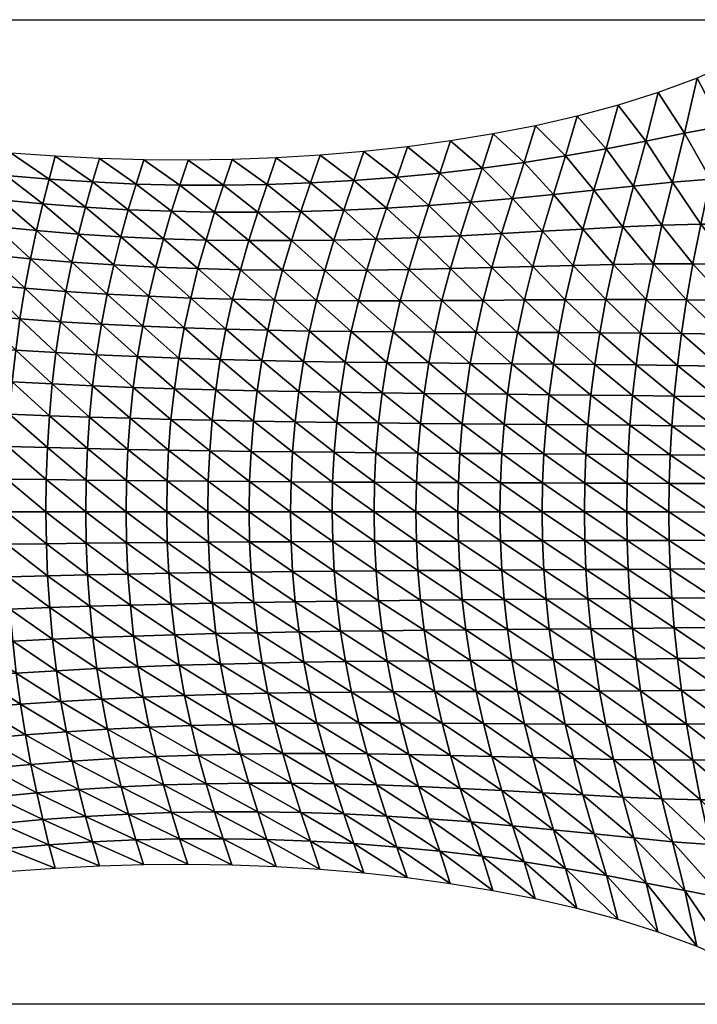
# Model space of a CAD drawing. Header units: metres. Extents: x -68 to 68, y -6 to 6.
# Tile 19 of 27: x 16.49 to 24.75, y -6 to 6. Entities that reach past the tile are written whole.
import ezdxf

# ---------------------------------------------------------------- set-up
doc = ezdxf.new("R2010")
doc.units = ezdxf.units.M
doc.layers.add('mesh_cells_as_3dface_deformed_LC1', color=40, linetype='Continuous')
doc.layers.add('OSS VERZ 12 $ OSS VERZ', color=30, linetype='Continuous')

msp = doc.modelspace()

# ---------------------------------------------------------------- linework, layer by layer
at = {"layer": 'OSS VERZ 12 $ OSS VERZ'}
for p, q in [((9, 6, 12.603), (26, 6, 12.602)), ((26, -6, 12.602), (9, -6, 12.602))]:
    msp.add_line(p, q, dxfattribs=at)

# ---------------------------------------------------------------- meshes
at = {"layer": 'mesh_cells_as_3dface_deformed_LC1'}
mesh = msp.add_polyface(dxfattribs=at)
corners = [(25.051, 2.166, 9.776), (25.104, 2.576, 9.946), (24.616, 2.585, 9.91), (25.171, 3.018, 10.163), (24.693, 3.024, 10.129), (25.254, 3.508, 10.446), (24.789, 3.507, 10.411), (25.357, 4.072, 10.83), (24.907, 4.055, 10.785), (25.051, 4.701, 11.304), (24.554, 2.175, 9.738), (24.126, 2.589, 9.87), (24.212, 3.023, 10.089), (24.317, 3.495, 10.367), (24.445, 4.019, 10.725), (24.593, 4.615, 11.198), (25.196, 5.493, 12.053), (24.744, 5.289, 11.824), (24.056, 2.181, 9.697), (23.633, 2.589, 9.827), (23.558, 2.185, 9.653), (23.726, 3.016, 10.044), (23.839, 3.474, 10.314), (23.971, 3.973, 10.654), (24.121, 4.521, 11.084), (24.271, 5.112, 11.621), (23.138, 2.587, 9.779), (23.058, 2.188, 9.605), (23.236, 3.006, 9.994), (23.353, 3.449, 10.256), (23.488, 3.922, 10.578), (23.636, 4.428, 10.969), (23.784, 4.958, 11.438), (22.64, 2.584, 9.728), (22.556, 2.189, 9.555), (22.742, 2.993, 9.939), (22.86, 3.421, 10.194), (22.995, 3.87, 10.498), (23.141, 4.34, 10.857), (23.285, 4.823, 11.273), (22.495, 3.82, 10.418), (22.637, 4.26, 10.75), (22.776, 4.707, 11.125)]
mesh.append_faces([[corners[k] for k in face] for face in [(0, 1, 2, 2), (1, 3, 4, 4), (1, 4, 2, 2), (3, 5, 6, 6), (3, 6, 4, 4), (5, 7, 8, 8), (5, 8, 6, 6), (7, 9, 8, 8), (10, 2, 11, 11), (2, 4, 12, 12), (2, 12, 11, 11), (4, 6, 13, 13), (4, 13, 12, 12), (6, 8, 14, 14), (6, 14, 13, 13), (8, 9, 15, 15), (8, 15, 14, 14), (9, 16, 17, 17), (9, 17, 15, 15), (18, 11, 19, 19), (18, 19, 20, 20), (11, 12, 21, 21), (11, 21, 19, 19), (12, 13, 22, 22), (12, 22, 21, 21), (13, 14, 23, 23), (13, 23, 22, 22), (14, 15, 24, 24), (14, 24, 23, 23), (15, 17, 25, 25), (15, 25, 24, 24), (20, 19, 26, 26), (20, 26, 27, 27), (19, 21, 28, 28), (19, 28, 26, 26), (21, 22, 29, 29), (21, 29, 28, 28), (22, 23, 30, 30), (22, 30, 29, 29), (23, 24, 31, 31), (23, 31, 30, 30), (24, 25, 32, 32), (24, 32, 31, 31), (27, 26, 33, 33), (27, 33, 34, 34), (26, 28, 35, 35), (26, 35, 33, 33), (28, 29, 36, 36), (28, 36, 35, 35), (29, 30, 37, 37), (29, 37, 36, 36), (30, 31, 38, 38), (30, 38, 37, 37), (31, 32, 39, 39), (31, 39, 38, 38), (36, 37, 40, 40), (37, 38, 41, 41), (37, 41, 40, 40), (38, 39, 42, 42), (38, 42, 41, 41)]])
mesh = msp.add_polyface(dxfattribs=at)
corners = [(22.556, 2.189, 9.555), (22.64, 2.584, 9.728), (22.139, 2.579, 9.674), (22.052, 2.191, 9.501), (22.742, 2.993, 9.939), (22.242, 2.98, 9.882), (22.86, 3.421, 10.194), (22.362, 3.393, 10.129), (22.495, 3.82, 10.418), (21.635, 2.576, 9.617), (21.547, 2.192, 9.444), (21.739, 2.967, 9.822), (21.857, 3.367, 10.062), (21.988, 3.775, 10.338), (22.637, 4.26, 10.75), (22.126, 4.19, 10.648), (22.776, 4.707, 11.125), (22.261, 4.607, 10.99), (21.128, 2.573, 9.557), (21.04, 2.195, 9.385), (21.231, 2.956, 9.76), (21.348, 3.344, 9.995), (21.476, 3.736, 10.26), (21.609, 4.13, 10.553), (21.74, 4.522, 10.869), (20.619, 2.573, 9.495), (20.531, 2.199, 9.323), (20.721, 2.949, 9.697), (20.835, 3.326, 9.927), (20.959, 3.704, 10.183), (21.088, 4.079, 10.462), (21.214, 4.451, 10.759), (20.109, 2.576, 9.431), (20.022, 2.205, 9.259), (20.208, 2.945, 9.632), (20.319, 3.314, 9.859), (20.439, 3.679, 10.109), (20.562, 4.039, 10.378), (20.685, 4.394, 10.661), (19.916, 3.662, 10.038), (20.034, 4.01, 10.301), (20.152, 4.349, 10.573)]
mesh.append_faces([[corners[k] for k in face] for face in [(0, 1, 2, 2), (0, 2, 3, 3), (1, 4, 5, 5), (1, 5, 2, 2), (4, 6, 7, 7), (4, 7, 5, 5), (6, 8, 7, 7), (3, 2, 9, 9), (3, 9, 10, 10), (2, 5, 11, 11), (2, 11, 9, 9), (5, 7, 12, 12), (5, 12, 11, 11), (7, 8, 13, 13), (7, 13, 12, 12), (8, 14, 15, 15), (8, 15, 13, 13), (14, 16, 17, 17), (14, 17, 15, 15), (10, 9, 18, 18), (10, 18, 19, 19), (9, 11, 20, 20), (9, 20, 18, 18), (11, 12, 21, 21), (11, 21, 20, 20), (12, 13, 22, 22), (12, 22, 21, 21), (13, 15, 23, 23), (13, 23, 22, 22), (15, 17, 24, 24), (15, 24, 23, 23), (19, 18, 25, 25), (19, 25, 26, 26), (18, 20, 27, 27), (18, 27, 25, 25), (20, 21, 28, 28), (20, 28, 27, 27), (21, 22, 29, 29), (21, 29, 28, 28), (22, 23, 30, 30), (22, 30, 29, 29), (23, 24, 31, 31), (23, 31, 30, 30), (26, 25, 32, 32), (26, 32, 33, 33), (25, 27, 34, 34), (25, 34, 32, 32), (27, 28, 35, 35), (27, 35, 34, 34), (28, 29, 36, 36), (28, 36, 35, 35), (29, 30, 37, 37), (29, 37, 36, 36), (30, 31, 38, 38), (30, 38, 37, 37), (35, 36, 39, 39), (36, 37, 40, 40), (37, 38, 41, 41), (37, 41, 40, 40)]])
mesh = msp.add_polyface(dxfattribs=at)
corners = [(17.487, 2.29, 8.909), (17.557, 2.655, 9.093), (17.053, 2.688, 9.024), (16.988, 2.319, 8.835), (17.637, 3.011, 9.304), (17.127, 3.045, 9.24), (17.723, 3.355, 9.539), (17.208, 3.388, 9.481), (17.814, 3.684, 9.791), (17.292, 3.714, 9.741), (17.377, 4.022, 10.014), (17.908, 3.997, 10.056), (17.464, 4.309, 10.292), (16.554, 2.726, 8.954), (16.493, 2.354, 8.76), (16.623, 3.086, 9.178), (16.697, 3.429, 9.428), (16.773, 3.754, 9.697), (16.849, 4.057, 9.98), (16.924, 4.336, 10.27), (16.061, 2.771, 8.885), (16.005, 2.394, 8.684), (16.124, 3.135, 9.118), (16.192, 3.48, 9.378), (16.26, 3.804, 9.66), (16.325, 4.103, 9.956), (16.385, 4.373, 10.26), (15.957, 2.007, 8.515), (15.523, 2.44, 8.608), (15.575, 2.823, 8.817), (15.633, 3.191, 9.06), (15.694, 3.54, 9.333), (15.753, 3.864, 9.63), (15.805, 4.16, 9.943), (15.847, 4.422, 10.264), (15.48, 2.045, 8.433), (15.05, 2.491, 8.532), (15.098, 2.882, 8.75), (15.152, 3.257, 9.006), (15.206, 3.61, 9.294), (15.255, 3.935, 9.609), (15.292, 4.227, 9.942), (15.311, 4.481, 10.282)]
mesh.append_faces([[corners[k] for k in face] for face in [(0, 1, 2, 2), (0, 2, 3, 3), (1, 4, 5, 5), (1, 5, 2, 2), (4, 6, 7, 7), (4, 7, 5, 5), (6, 8, 9, 9), (6, 9, 7, 7), (8, 10, 9, 9), (11, 12, 10, 10), (3, 2, 13, 13), (3, 13, 14, 14), (2, 5, 15, 15), (2, 15, 13, 13), (5, 7, 16, 16), (5, 16, 15, 15), (7, 9, 17, 17), (7, 17, 16, 16), (9, 10, 18, 18), (9, 18, 17, 17), (10, 12, 19, 19), (10, 19, 18, 18), (14, 13, 20, 20), (14, 20, 21, 21), (13, 15, 22, 22), (13, 22, 20, 20), (15, 16, 23, 23), (15, 23, 22, 22), (16, 17, 24, 24), (16, 24, 23, 23), (17, 18, 25, 25), (17, 25, 24, 24), (18, 19, 26, 26), (18, 26, 25, 25), (27, 21, 28, 28), (21, 20, 29, 29), (21, 29, 28, 28), (20, 22, 30, 30), (20, 30, 29, 29), (22, 23, 31, 31), (22, 31, 30, 30), (23, 24, 32, 32), (23, 32, 31, 31), (24, 25, 33, 33), (24, 33, 32, 32), (25, 26, 34, 34), (25, 34, 33, 33), (35, 28, 36, 36), (28, 29, 37, 37), (29, 30, 38, 38), (29, 38, 37, 37), (30, 31, 39, 39), (30, 39, 38, 38), (31, 32, 40, 40), (31, 40, 39, 39), (32, 33, 41, 41), (32, 41, 40, 40), (33, 34, 42, 42), (33, 42, 41, 41)]])
mesh = msp.add_polyface(dxfattribs=at)
corners = [(20.022, 2.205, 9.259), (20.109, 2.576, 9.431), (19.597, 2.582, 9.366), (19.513, 2.215, 9.192), (20.208, 2.945, 9.632), (19.694, 2.947, 9.566), (20.319, 3.314, 9.859), (19.801, 3.307, 9.792), (19.916, 3.662, 10.038), (20.439, 3.679, 10.109), (20.034, 4.01, 10.301), (19.085, 2.593, 9.299), (19.004, 2.227, 9.124), (19.179, 2.953, 9.501), (19.281, 3.308, 9.726), (19.391, 3.654, 9.97), (19.504, 3.99, 10.229), (20.152, 4.349, 10.573), (19.617, 4.317, 10.496), (18.574, 2.608, 9.231), (18.496, 2.244, 9.054), (18.663, 2.966, 9.435), (18.761, 3.315, 9.661), (18.865, 3.654, 9.906), (18.972, 3.982, 10.164), (19.08, 4.298, 10.429), (18.43, 1.875, 8.904), (17.99, 2.264, 8.982), (18.064, 2.629, 9.163), (18.149, 2.985, 9.369), (18.241, 3.331, 9.599), (18.339, 3.665, 9.847), (18.44, 3.984, 10.107), (18.542, 4.29, 10.372), (17.927, 1.894, 8.83), (17.487, 2.29, 8.909), (17.557, 2.655, 9.093), (17.637, 3.011, 9.304), (17.723, 3.355, 9.539), (17.814, 3.684, 9.791), (17.908, 3.997, 10.056), (18.003, 4.294, 10.327), (17.377, 4.022, 10.014), (17.464, 4.309, 10.292)]
mesh.append_faces([[corners[k] for k in face] for face in [(0, 1, 2, 2), (0, 2, 3, 3), (1, 4, 5, 5), (1, 5, 2, 2), (4, 6, 7, 7), (4, 7, 5, 5), (6, 8, 7, 7), (9, 10, 8, 8), (3, 2, 11, 11), (3, 11, 12, 12), (2, 5, 13, 13), (2, 13, 11, 11), (5, 7, 14, 14), (5, 14, 13, 13), (7, 8, 15, 15), (7, 15, 14, 14), (8, 10, 16, 16), (8, 16, 15, 15), (10, 17, 18, 18), (10, 18, 16, 16), (12, 11, 19, 19), (12, 19, 20, 20), (11, 13, 21, 21), (11, 21, 19, 19), (13, 14, 22, 22), (13, 22, 21, 21), (14, 15, 23, 23), (14, 23, 22, 22), (15, 16, 24, 24), (15, 24, 23, 23), (16, 18, 25, 25), (16, 25, 24, 24), (26, 20, 27, 27), (20, 19, 28, 28), (20, 28, 27, 27), (19, 21, 29, 29), (19, 29, 28, 28), (21, 22, 30, 30), (21, 30, 29, 29), (22, 23, 31, 31), (22, 31, 30, 30), (23, 24, 32, 32), (23, 32, 31, 31), (24, 25, 33, 33), (24, 33, 32, 32), (34, 27, 35, 35), (27, 28, 36, 36), (27, 36, 35, 35), (28, 29, 37, 37), (28, 37, 36, 36), (29, 30, 38, 38), (29, 38, 37, 37), (30, 31, 39, 39), (30, 39, 38, 38), (31, 32, 40, 40), (31, 40, 39, 39), (32, 33, 41, 41), (32, 41, 40, 40), (39, 40, 42, 42), (40, 41, 43, 43)]])
mesh = msp.add_polyface(dxfattribs=at)
corners = [(25.437, 0, 9.416), (24.923, 0.346, 9.383), (24.919, 0, 9.373), (25.44, 0.343, 9.426), (24.933, 0.693, 9.413), (25.448, 0.689, 9.456), (24.95, 1.046, 9.466), (25.463, 1.04, 9.507), (24.975, 1.406, 9.542), (25.484, 1.398, 9.581), (25.008, 1.778, 9.644), (25.512, 1.768, 9.681), (25.051, 2.166, 9.776), (24.406, 0.348, 9.337), (24.402, 0.001, 9.327), (24.418, 0.697, 9.369), (24.438, 1.051, 9.422), (24.466, 1.413, 9.499), (24.505, 1.786, 9.603), (24.554, 2.175, 9.738), (24.616, 2.585, 9.91), (23.891, 0.35, 9.289), (23.887, 0.001, 9.279), (23.904, 0.701, 9.321), (23.926, 1.057, 9.376), (23.958, 1.42, 9.455), (24.001, 1.793, 9.561), (24.056, 2.181, 9.697), (24.126, 2.589, 9.87), (23.376, 0.352, 9.239), (23.371, 0.001, 9.228), (23.39, 0.704, 9.271), (23.415, 1.061, 9.327), (23.45, 1.425, 9.407), (23.497, 1.799, 9.515), (23.558, 2.185, 9.653), (22.862, 0.354, 9.185), (22.857, 0.001, 9.175), (22.878, 0.708, 9.219), (22.904, 1.066, 9.276), (22.942, 1.43, 9.357), (22.993, 1.803, 9.466), (23.058, 2.188, 9.605), (22.434, 1.435, 9.304), (22.488, 1.807, 9.414), (22.556, 2.189, 9.555)]
mesh.append_faces([[corners[k] for k in face] for face in [(0, 1, 2, 2), (3, 4, 1, 1), (5, 6, 4, 4), (7, 8, 6, 6), (9, 10, 8, 8), (11, 12, 10, 10), (2, 1, 13, 13), (2, 13, 14, 14), (1, 4, 15, 15), (1, 15, 13, 13), (4, 6, 16, 16), (4, 16, 15, 15), (6, 8, 17, 17), (6, 17, 16, 16), (8, 10, 18, 18), (8, 18, 17, 17), (10, 12, 19, 19), (10, 19, 18, 18), (12, 20, 19, 19), (14, 13, 21, 21), (14, 21, 22, 22), (13, 15, 23, 23), (13, 23, 21, 21), (15, 16, 24, 24), (15, 24, 23, 23), (16, 17, 25, 25), (16, 25, 24, 24), (17, 18, 26, 26), (17, 26, 25, 25), (18, 19, 27, 27), (18, 27, 26, 26), (19, 28, 27, 27), (22, 21, 29, 29), (22, 29, 30, 30), (21, 23, 31, 31), (21, 31, 29, 29), (23, 24, 32, 32), (23, 32, 31, 31), (24, 25, 33, 33), (24, 33, 32, 32), (25, 26, 34, 34), (25, 34, 33, 33), (26, 27, 35, 35), (26, 35, 34, 34), (30, 29, 36, 36), (30, 36, 37, 37), (29, 31, 38, 38), (29, 38, 36, 36), (31, 32, 39, 39), (31, 39, 38, 38), (32, 33, 40, 40), (32, 40, 39, 39), (33, 34, 41, 41), (33, 41, 40, 40), (34, 35, 42, 42), (34, 42, 41, 41), (39, 40, 43, 43), (40, 41, 44, 44), (41, 42, 45, 45)]])
mesh = msp.add_polyface(dxfattribs=at)
corners = [(17.787, 0.004, 8.489), (17.792, 0.384, 8.502), (17.3, 0.389, 8.419), (17.296, 0.004, 8.406), (17.808, 0.763, 8.542), (17.316, 0.774, 8.46), (17.836, 1.142, 8.61), (17.342, 1.157, 8.529), (17.875, 1.519, 8.705), (17.379, 1.538, 8.627), (17.427, 1.917, 8.753), (17.927, 1.894, 8.83), (17.487, 2.29, 8.909), (16.814, 0.395, 8.334), (16.81, 0.004, 8.321), (16.828, 0.785, 8.376), (16.852, 1.174, 8.446), (16.887, 1.56, 8.546), (16.932, 1.943, 8.675), (16.988, 2.319, 8.835), (16.334, 0.401, 8.248), (16.33, 0.004, 8.234), (16.346, 0.798, 8.29), (16.368, 1.193, 8.362), (16.4, 1.585, 8.463), (16.442, 1.973, 8.596), (16.493, 2.354, 8.76), (15.86, 0.408, 8.159), (15.857, 0.004, 8.145), (15.871, 0.812, 8.202), (15.891, 1.214, 8.275), (15.92, 1.613, 8.379), (15.957, 2.007, 8.515), (16.005, 2.394, 8.684), (15.394, 0.416, 8.07), (15.391, 0.004, 8.055), (15.404, 0.827, 8.113), (15.421, 1.236, 8.188), (15.446, 1.643, 8.294), (15.48, 2.045, 8.433), (15.523, 2.44, 8.608), (14.981, 1.677, 8.208), (15.011, 2.087, 8.351)]
mesh.append_faces([[corners[k] for k in face] for face in [(0, 1, 2, 2), (0, 2, 3, 3), (1, 4, 5, 5), (1, 5, 2, 2), (4, 6, 7, 7), (4, 7, 5, 5), (6, 8, 9, 9), (6, 9, 7, 7), (8, 10, 9, 9), (11, 12, 10, 10), (3, 2, 13, 13), (3, 13, 14, 14), (2, 5, 15, 15), (2, 15, 13, 13), (5, 7, 16, 16), (5, 16, 15, 15), (7, 9, 17, 17), (7, 17, 16, 16), (9, 10, 18, 18), (9, 18, 17, 17), (10, 12, 19, 19), (10, 19, 18, 18), (14, 13, 20, 20), (14, 20, 21, 21), (13, 15, 22, 22), (13, 22, 20, 20), (15, 16, 23, 23), (15, 23, 22, 22), (16, 17, 24, 24), (16, 24, 23, 23), (17, 18, 25, 25), (17, 25, 24, 24), (18, 19, 26, 26), (18, 26, 25, 25), (21, 20, 27, 27), (21, 27, 28, 28), (20, 22, 29, 29), (20, 29, 27, 27), (22, 23, 30, 30), (22, 30, 29, 29), (23, 24, 31, 31), (23, 31, 30, 30), (24, 25, 32, 32), (24, 32, 31, 31), (25, 26, 33, 33), (25, 33, 32, 32), (28, 27, 34, 34), (28, 34, 35, 35), (27, 29, 36, 36), (27, 36, 34, 34), (29, 30, 37, 37), (29, 37, 36, 36), (30, 31, 38, 38), (30, 38, 37, 37), (31, 32, 39, 39), (31, 39, 38, 38), (32, 40, 39, 39), (37, 38, 41, 41), (38, 39, 42, 42)]])
mesh = msp.add_polyface(dxfattribs=at)
corners = [(20.305, -0.359, 8.879), (20.298, 0.003, 8.866), (19.791, 0.003, 8.796), (20.304, 0.365, 8.878), (19.797, 0.368, 8.809), (20.323, 0.728, 8.915), (19.815, 0.733, 8.846), (20.354, 1.092, 8.977), (19.846, 1.099, 8.909), (20.399, 1.459, 9.065), (19.891, 1.467, 8.998), (19.95, 1.836, 9.115), (20.458, 1.827, 9.18), (20.022, 2.205, 9.259), (19.291, 0.371, 8.736), (19.285, 0.003, 8.724), (19.309, 0.739, 8.774), (19.34, 1.108, 8.838), (19.384, 1.477, 8.929), (19.442, 1.846, 9.047), (19.513, 2.215, 9.192), (18.788, 0.375, 8.661), (18.782, 0.004, 8.648), (18.806, 0.746, 8.699), (18.836, 1.118, 8.764), (18.879, 1.489, 8.857), (18.935, 1.859, 8.976), (19.004, 2.227, 9.124), (18.288, 0.379, 8.583), (18.283, 0.004, 8.57), (18.305, 0.754, 8.622), (18.334, 1.129, 8.688), (18.376, 1.503, 8.782), (18.43, 1.875, 8.904), (18.496, 2.244, 9.054), (17.792, 0.384, 8.502), (17.787, 0.004, 8.489), (17.808, 0.763, 8.542), (17.836, 1.142, 8.61), (17.875, 1.519, 8.705), (17.927, 1.894, 8.83), (17.99, 2.264, 8.982), (17.427, 1.917, 8.753)]
mesh.append_faces([[corners[k] for k in face] for face in [(0, 1, 2, 2), (1, 3, 4, 4), (1, 4, 2, 2), (3, 5, 6, 6), (3, 6, 4, 4), (5, 7, 8, 8), (5, 8, 6, 6), (7, 9, 10, 10), (7, 10, 8, 8), (9, 11, 10, 10), (12, 13, 11, 11), (2, 4, 14, 14), (2, 14, 15, 15), (4, 6, 16, 16), (4, 16, 14, 14), (6, 8, 17, 17), (6, 17, 16, 16), (8, 10, 18, 18), (8, 18, 17, 17), (10, 11, 19, 19), (10, 19, 18, 18), (11, 13, 20, 20), (11, 20, 19, 19), (15, 14, 21, 21), (15, 21, 22, 22), (14, 16, 23, 23), (14, 23, 21, 21), (16, 17, 24, 24), (16, 24, 23, 23), (17, 18, 25, 25), (17, 25, 24, 24), (18, 19, 26, 26), (18, 26, 25, 25), (19, 20, 27, 27), (19, 27, 26, 26), (22, 21, 28, 28), (22, 28, 29, 29), (21, 23, 30, 30), (21, 30, 28, 28), (23, 24, 31, 31), (23, 31, 30, 30), (24, 25, 32, 32), (24, 32, 31, 31), (25, 26, 33, 33), (25, 33, 32, 32), (26, 27, 34, 34), (26, 34, 33, 33), (29, 28, 35, 35), (29, 35, 36, 36), (28, 30, 37, 37), (28, 37, 35, 35), (30, 31, 38, 38), (30, 38, 37, 37), (31, 32, 39, 39), (31, 39, 38, 38), (32, 33, 40, 40), (32, 40, 39, 39), (33, 41, 40, 40), (39, 40, 42, 42)]])
mesh = msp.add_polyface(dxfattribs=at)
corners = [(22.857, 0.001, 9.175), (22.862, 0.354, 9.185), (22.349, 0.356, 9.13), (22.343, 0.002, 9.118), (22.878, 0.708, 9.219), (22.365, 0.711, 9.164), (22.904, 1.066, 9.276), (22.393, 1.071, 9.221), (22.434, 1.435, 9.304), (22.942, 1.43, 9.357), (22.488, 1.807, 9.414), (22.993, 1.803, 9.466), (22.556, 2.189, 9.555), (21.836, 0.358, 9.071), (21.83, 0.002, 9.06), (21.853, 0.715, 9.106), (21.883, 1.075, 9.165), (21.925, 1.44, 9.249), (21.981, 1.811, 9.36), (22.052, 2.191, 9.501), (21.324, 0.36, 9.01), (21.318, 0.002, 8.998), (21.342, 0.719, 9.045), (21.373, 1.08, 9.105), (21.417, 1.446, 9.19), (21.474, 1.816, 9.303), (21.547, 2.192, 9.444), (20.814, 0.362, 8.945), (20.808, 0.003, 8.934), (20.832, 0.723, 8.981), (20.863, 1.086, 9.042), (20.908, 1.452, 9.129), (20.966, 1.821, 9.243), (21.04, 2.195, 9.385), (20.304, 0.365, 8.878), (20.298, 0.003, 8.866), (20.323, 0.728, 8.915), (20.354, 1.092, 8.977), (20.399, 1.459, 9.065), (20.458, 1.827, 9.18), (20.531, 2.199, 9.323), (19.95, 1.836, 9.115), (20.022, 2.205, 9.259)]
mesh.append_faces([[corners[k] for k in face] for face in [(0, 1, 2, 2), (0, 2, 3, 3), (1, 4, 5, 5), (1, 5, 2, 2), (4, 6, 7, 7), (4, 7, 5, 5), (6, 8, 7, 7), (9, 10, 8, 8), (11, 12, 10, 10), (3, 2, 13, 13), (3, 13, 14, 14), (2, 5, 15, 15), (2, 15, 13, 13), (5, 7, 16, 16), (5, 16, 15, 15), (7, 8, 17, 17), (7, 17, 16, 16), (8, 10, 18, 18), (8, 18, 17, 17), (10, 12, 19, 19), (10, 19, 18, 18), (14, 13, 20, 20), (14, 20, 21, 21), (13, 15, 22, 22), (13, 22, 20, 20), (15, 16, 23, 23), (15, 23, 22, 22), (16, 17, 24, 24), (16, 24, 23, 23), (17, 18, 25, 25), (17, 25, 24, 24), (18, 19, 26, 26), (18, 26, 25, 25), (21, 20, 27, 27), (21, 27, 28, 28), (20, 22, 29, 29), (20, 29, 27, 27), (22, 23, 30, 30), (22, 30, 29, 29), (23, 24, 31, 31), (23, 31, 30, 30), (24, 25, 32, 32), (24, 32, 31, 31), (25, 26, 33, 33), (25, 33, 32, 32), (28, 27, 34, 34), (28, 34, 35, 35), (27, 29, 36, 36), (27, 36, 34, 34), (29, 30, 37, 37), (29, 37, 36, 36), (30, 31, 38, 38), (30, 38, 37, 37), (31, 32, 39, 39), (31, 39, 38, 38), (32, 33, 40, 40), (32, 40, 39, 39), (38, 39, 41, 41), (39, 40, 42, 42)]])
mesh = msp.add_polyface(dxfattribs=at)
corners = [(17.931, -1.887, 8.833), (17.383, -1.53, 8.63), (17.432, -1.908, 8.758), (17.879, -1.512, 8.709), (17.345, -1.149, 8.532), (17.839, -1.134, 8.612), (17.81, -0.756, 8.544), (17.318, -0.765, 8.462), (17.793, -0.376, 8.503), (17.302, -0.381, 8.42), (17.787, 0.004, 8.489), (17.296, 0.004, 8.406), (17.492, -2.282, 8.914), (16.937, -1.934, 8.68), (16.993, -2.31, 8.84), (16.891, -1.551, 8.55), (16.856, -1.165, 8.449), (16.83, -0.776, 8.378), (16.815, -0.386, 8.335), (16.81, 0.004, 8.321), (16.447, -1.963, 8.601), (16.499, -2.344, 8.766), (16.405, -1.576, 8.467), (16.372, -1.184, 8.365), (16.349, -0.789, 8.292), (16.335, -0.393, 8.249), (16.33, 0.004, 8.234), (15.964, -1.996, 8.521), (16.011, -2.383, 8.691), (15.925, -1.603, 8.384), (15.895, -1.204, 8.279), (15.874, -0.803, 8.204), (15.861, -0.4, 8.16), (15.857, 0.004, 8.145), (15.487, -2.034, 8.44), (15.452, -1.633, 8.299), (15.425, -1.227, 8.191), (15.406, -0.818, 8.115), (15.395, -0.407, 8.071), (15.391, 0.004, 8.055), (15.531, -2.427, 8.615), (15.018, -2.075, 8.358), (14.986, -1.666, 8.213), (14.963, -1.251, 8.102), (14.947, -0.834, 8.026)]
mesh.append_faces([[corners[k] for k in face] for face in [(0, 1, 2, 2), (3, 4, 1, 1), (5, 6, 7, 7), (5, 7, 4, 4), (6, 8, 9, 9), (6, 9, 7, 7), (8, 10, 11, 11), (8, 11, 9, 9), (12, 2, 13, 13), (12, 13, 14, 14), (2, 1, 15, 15), (2, 15, 13, 13), (1, 4, 16, 16), (1, 16, 15, 15), (4, 7, 17, 17), (4, 17, 16, 16), (7, 9, 18, 18), (7, 18, 17, 17), (9, 11, 19, 19), (9, 19, 18, 18), (14, 13, 20, 20), (14, 20, 21, 21), (13, 15, 22, 22), (13, 22, 20, 20), (15, 16, 23, 23), (15, 23, 22, 22), (16, 17, 24, 24), (16, 24, 23, 23), (17, 18, 25, 25), (17, 25, 24, 24), (18, 19, 26, 26), (18, 26, 25, 25), (21, 20, 27, 27), (21, 27, 28, 28), (20, 22, 29, 29), (20, 29, 27, 27), (22, 23, 30, 30), (22, 30, 29, 29), (23, 24, 31, 31), (23, 31, 30, 30), (24, 25, 32, 32), (24, 32, 31, 31), (25, 26, 33, 33), (25, 33, 32, 32), (28, 27, 34, 34), (27, 29, 35, 35), (27, 35, 34, 34), (29, 30, 36, 36), (29, 36, 35, 35), (30, 31, 37, 37), (30, 37, 36, 36), (31, 32, 38, 38), (31, 38, 37, 37), (32, 33, 39, 39), (32, 39, 38, 38), (40, 34, 41, 41), (34, 35, 42, 42), (35, 36, 43, 43), (36, 37, 44, 44)]])
mesh = msp.add_polyface(dxfattribs=at)
corners = [(20.534, -2.195, 9.325), (19.953, -1.831, 9.117), (20.025, -2.201, 9.261), (20.461, -1.823, 9.182), (19.894, -1.462, 9), (20.401, -1.454, 9.067), (20.356, -1.087, 8.978), (19.848, -1.094, 8.91), (20.324, -0.722, 8.916), (19.816, -0.727, 8.847), (20.305, -0.359, 8.879), (19.797, -0.362, 8.809), (19.791, 0.003, 8.796), (19.445, -1.841, 9.049), (19.516, -2.21, 9.196), (19.387, -1.471, 8.931), (19.342, -1.102, 8.84), (19.311, -0.733, 8.775), (19.292, -0.365, 8.737), (19.285, 0.003, 8.724), (18.939, -1.853, 8.98), (19.008, -2.222, 9.128), (18.882, -1.482, 8.859), (18.838, -1.111, 8.766), (18.807, -0.739, 8.701), (18.789, -0.368, 8.661), (18.782, 0.004, 8.648), (18.434, -1.868, 8.908), (18.5, -2.238, 9.058), (18.379, -1.496, 8.785), (18.337, -1.122, 8.691), (18.307, -0.747, 8.623), (18.289, -0.372, 8.583), (18.283, 0.004, 8.57), (17.931, -1.887, 8.833), (17.995, -2.257, 8.987), (17.879, -1.512, 8.709), (17.839, -1.134, 8.612), (17.81, -0.756, 8.544), (17.793, -0.376, 8.503), (17.787, 0.004, 8.489), (17.432, -1.908, 8.758), (17.383, -1.53, 8.63), (17.345, -1.149, 8.532)]
mesh.append_faces([[corners[k] for k in face] for face in [(0, 1, 2, 2), (3, 4, 1, 1), (5, 6, 7, 7), (5, 7, 4, 4), (6, 8, 9, 9), (6, 9, 7, 7), (8, 10, 11, 11), (8, 11, 9, 9), (10, 12, 11, 11), (2, 1, 13, 13), (2, 13, 14, 14), (1, 4, 15, 15), (1, 15, 13, 13), (4, 7, 16, 16), (4, 16, 15, 15), (7, 9, 17, 17), (7, 17, 16, 16), (9, 11, 18, 18), (9, 18, 17, 17), (11, 12, 19, 19), (11, 19, 18, 18), (14, 13, 20, 20), (14, 20, 21, 21), (13, 15, 22, 22), (13, 22, 20, 20), (15, 16, 23, 23), (15, 23, 22, 22), (16, 17, 24, 24), (16, 24, 23, 23), (17, 18, 25, 25), (17, 25, 24, 24), (18, 19, 26, 26), (18, 26, 25, 25), (21, 20, 27, 27), (21, 27, 28, 28), (20, 22, 29, 29), (20, 29, 27, 27), (22, 23, 30, 30), (22, 30, 29, 29), (23, 24, 31, 31), (23, 31, 30, 30), (24, 25, 32, 32), (24, 32, 31, 31), (25, 26, 33, 33), (25, 33, 32, 32), (28, 27, 34, 34), (28, 34, 35, 35), (27, 29, 36, 36), (27, 36, 34, 34), (29, 30, 37, 37), (29, 37, 36, 36), (30, 31, 38, 38), (30, 38, 37, 37), (31, 32, 39, 39), (31, 39, 38, 38), (32, 33, 40, 40), (32, 40, 39, 39), (35, 34, 41, 41), (34, 36, 42, 42), (36, 37, 43, 43)]])
mesh = msp.add_polyface(dxfattribs=at)
corners = [(22.993, -1.801, 9.467), (22.434, -1.432, 9.305), (22.488, -1.805, 9.416), (22.942, -1.428, 9.358), (22.394, -1.067, 9.222), (22.904, -1.063, 9.276), (22.878, -0.705, 9.219), (22.366, -0.708, 9.164), (22.862, -0.351, 9.186), (22.349, -0.352, 9.13), (22.857, 0.001, 9.175), (22.343, 0.002, 9.118), (22.557, -2.187, 9.556), (21.982, -1.808, 9.361), (22.053, -2.188, 9.502), (21.926, -1.437, 9.25), (21.884, -1.072, 9.165), (21.854, -0.711, 9.106), (21.836, -0.354, 9.071), (21.83, 0.002, 9.06), (22.14, -2.578, 9.675), (21.549, -2.189, 9.446), (21.476, -1.812, 9.304), (21.418, -1.442, 9.191), (21.374, -1.076, 9.106), (21.343, -0.714, 9.046), (21.325, -0.355, 9.01), (21.318, 0.002, 8.998), (20.968, -1.817, 9.244), (21.042, -2.191, 9.387), (20.909, -1.447, 9.13), (20.864, -1.081, 9.043), (20.833, -0.718, 8.982), (20.814, -0.357, 8.946), (20.808, 0.003, 8.934), (20.461, -1.823, 9.182), (20.534, -2.195, 9.325), (20.401, -1.454, 9.067), (20.356, -1.087, 8.978), (20.324, -0.722, 8.916), (20.305, -0.359, 8.879), (20.298, 0.003, 8.866), (19.953, -1.831, 9.117), (19.894, -1.462, 9)]
mesh.append_faces([[corners[k] for k in face] for face in [(0, 1, 2, 2), (3, 4, 1, 1), (5, 6, 7, 7), (5, 7, 4, 4), (6, 8, 9, 9), (6, 9, 7, 7), (8, 10, 11, 11), (8, 11, 9, 9), (12, 2, 13, 13), (12, 13, 14, 14), (2, 1, 15, 15), (2, 15, 13, 13), (1, 4, 16, 16), (1, 16, 15, 15), (4, 7, 17, 17), (4, 17, 16, 16), (7, 9, 18, 18), (7, 18, 17, 17), (9, 11, 19, 19), (9, 19, 18, 18), (20, 14, 21, 21), (14, 13, 22, 22), (14, 22, 21, 21), (13, 15, 23, 23), (13, 23, 22, 22), (15, 16, 24, 24), (15, 24, 23, 23), (16, 17, 25, 25), (16, 25, 24, 24), (17, 18, 26, 26), (17, 26, 25, 25), (18, 19, 27, 27), (18, 27, 26, 26), (21, 22, 28, 28), (21, 28, 29, 29), (22, 23, 30, 30), (22, 30, 28, 28), (23, 24, 31, 31), (23, 31, 30, 30), (24, 25, 32, 32), (24, 32, 31, 31), (25, 26, 33, 33), (25, 33, 32, 32), (26, 27, 34, 34), (26, 34, 33, 33), (29, 28, 35, 35), (29, 35, 36, 36), (28, 30, 37, 37), (28, 37, 35, 35), (30, 31, 38, 38), (30, 38, 37, 37), (31, 32, 39, 39), (31, 39, 38, 38), (32, 33, 40, 40), (32, 40, 39, 39), (33, 34, 41, 41), (33, 41, 40, 40), (36, 35, 42, 42), (35, 37, 43, 43)]])
mesh = msp.add_polyface(dxfattribs=at)
corners = [(25.512, -1.768, 9.682), (24.974, -1.406, 9.543), (25.007, -1.778, 9.645), (25.484, -1.398, 9.582), (24.95, -1.045, 9.467), (25.463, -1.039, 9.508), (24.933, -0.692, 9.414), (25.448, -0.689, 9.456), (24.922, -0.345, 9.383), (25.44, -0.343, 9.426), (24.919, 0, 9.373), (25.103, -2.576, 9.947), (25.05, -2.166, 9.777), (24.553, -2.174, 9.739), (24.504, -1.785, 9.604), (24.466, -1.412, 9.5), (24.438, -1.05, 9.423), (24.418, -0.696, 9.369), (24.406, -0.346, 9.337), (24.402, 0.001, 9.327), (24.614, -2.584, 9.911), (24.055, -2.18, 9.698), (24.001, -1.792, 9.562), (23.958, -1.418, 9.456), (23.926, -1.055, 9.377), (23.904, -0.699, 9.322), (23.891, -0.348, 9.289), (23.887, 0.001, 9.279), (24.125, -2.587, 9.871), (23.557, -2.184, 9.654), (23.497, -1.797, 9.516), (23.45, -1.423, 9.408), (23.415, -1.059, 9.328), (23.39, -0.702, 9.272), (23.376, -0.349, 9.239), (23.371, 0.001, 9.228), (22.993, -1.801, 9.467), (23.058, -2.186, 9.606), (22.942, -1.428, 9.358), (22.904, -1.063, 9.276), (22.878, -0.705, 9.219), (22.862, -0.351, 9.186), (22.857, 0.001, 9.175), (22.488, -1.805, 9.416), (22.557, -2.187, 9.556), (22.434, -1.432, 9.305), (22.394, -1.067, 9.222)]
mesh.append_faces([[corners[k] for k in face] for face in [(0, 1, 2, 2), (3, 4, 1, 1), (5, 6, 4, 4), (7, 8, 6, 6), (9, 10, 8, 8), (11, 12, 13, 13), (12, 2, 14, 14), (12, 14, 13, 13), (2, 1, 15, 15), (2, 15, 14, 14), (1, 4, 16, 16), (1, 16, 15, 15), (4, 6, 17, 17), (4, 17, 16, 16), (6, 8, 18, 18), (6, 18, 17, 17), (8, 10, 19, 19), (8, 19, 18, 18), (20, 13, 21, 21), (13, 14, 22, 22), (13, 22, 21, 21), (14, 15, 23, 23), (14, 23, 22, 22), (15, 16, 24, 24), (15, 24, 23, 23), (16, 17, 25, 25), (16, 25, 24, 24), (17, 18, 26, 26), (17, 26, 25, 25), (18, 19, 27, 27), (18, 27, 26, 26), (28, 21, 29, 29), (21, 22, 30, 30), (21, 30, 29, 29), (22, 23, 31, 31), (22, 31, 30, 30), (23, 24, 32, 32), (23, 32, 31, 31), (24, 25, 33, 33), (24, 33, 32, 32), (25, 26, 34, 34), (25, 34, 33, 33), (26, 27, 35, 35), (26, 35, 34, 34), (29, 30, 36, 36), (29, 36, 37, 37), (30, 31, 38, 38), (30, 38, 36, 36), (31, 32, 39, 39), (31, 39, 38, 38), (32, 33, 40, 40), (32, 40, 39, 39), (33, 34, 41, 41), (33, 41, 40, 40), (34, 35, 42, 42), (34, 42, 41, 41), (37, 36, 43, 43), (37, 43, 44, 44), (36, 38, 45, 45), (38, 39, 46, 46)]])
mesh = msp.add_polyface(dxfattribs=at)
corners = [(20.44, -3.68, 10.112), (20.322, -3.313, 9.862), (19.803, -3.306, 9.795), (19.917, -3.662, 10.041), (20.211, -2.943, 9.635), (19.697, -2.944, 9.57), (20.112, -2.573, 9.434), (19.601, -2.578, 9.369), (20.025, -2.201, 9.261), (19.516, -2.21, 9.196), (20.149, -4.354, 10.578), (20.033, -4.012, 10.304), (19.503, -3.992, 10.233), (19.614, -4.322, 10.501), (19.392, -3.654, 9.974), (19.283, -3.306, 9.729), (19.182, -2.95, 9.505), (19.089, -2.588, 9.303), (19.008, -2.222, 9.128), (18.971, -3.983, 10.168), (19.077, -4.302, 10.433), (18.866, -3.653, 9.91), (18.763, -3.313, 9.665), (18.667, -2.962, 9.439), (18.578, -2.603, 9.236), (18.5, -2.238, 9.058), (18.439, -3.985, 10.111), (18.539, -4.294, 10.376), (18.34, -3.663, 9.851), (18.243, -3.327, 9.603), (18.152, -2.98, 9.374), (18.069, -2.623, 9.167), (17.995, -2.257, 8.987), (17.907, -3.997, 10.06), (18, -4.297, 10.33), (17.815, -3.681, 9.796), (17.725, -3.35, 9.544), (17.64, -3.005, 9.31), (17.562, -2.648, 9.099), (17.492, -2.282, 8.914), (17.432, -1.908, 8.758), (17.376, -4.02, 10.017), (17.292, -3.71, 9.746)]
mesh.append_faces([[corners[k] for k in face] for face in [(0, 1, 2, 2), (0, 2, 3, 3), (1, 4, 5, 5), (1, 5, 2, 2), (4, 6, 7, 7), (4, 7, 5, 5), (6, 8, 9, 9), (6, 9, 7, 7), (10, 11, 12, 12), (10, 12, 13, 13), (11, 3, 14, 14), (11, 14, 12, 12), (3, 2, 15, 15), (3, 15, 14, 14), (2, 5, 16, 16), (2, 16, 15, 15), (5, 7, 17, 17), (5, 17, 16, 16), (7, 9, 18, 18), (7, 18, 17, 17), (13, 12, 19, 19), (13, 19, 20, 20), (12, 14, 21, 21), (12, 21, 19, 19), (14, 15, 22, 22), (14, 22, 21, 21), (15, 16, 23, 23), (15, 23, 22, 22), (16, 17, 24, 24), (16, 24, 23, 23), (17, 18, 25, 25), (17, 25, 24, 24), (20, 19, 26, 26), (20, 26, 27, 27), (19, 21, 28, 28), (19, 28, 26, 26), (21, 22, 29, 29), (21, 29, 28, 28), (22, 23, 30, 30), (22, 30, 29, 29), (23, 24, 31, 31), (23, 31, 30, 30), (24, 25, 32, 32), (24, 32, 31, 31), (27, 26, 33, 33), (27, 33, 34, 34), (26, 28, 35, 35), (26, 35, 33, 33), (28, 29, 36, 36), (28, 36, 35, 35), (29, 30, 37, 37), (29, 37, 36, 36), (30, 31, 38, 38), (30, 38, 37, 37), (31, 32, 39, 39), (31, 39, 38, 38), (32, 40, 39, 39), (34, 33, 41, 41), (33, 35, 42, 42)]])
mesh = msp.add_polyface(dxfattribs=at)
corners = [(18, -4.297, 10.33), (17.376, -4.02, 10.017), (17.461, -4.312, 10.295), (17.907, -3.997, 10.06), (17.292, -3.71, 9.746), (17.815, -3.681, 9.796), (17.725, -3.35, 9.544), (17.21, -3.381, 9.487), (17.64, -3.005, 9.31), (17.131, -3.037, 9.246), (17.562, -2.648, 9.099), (17.059, -2.679, 9.03), (17.492, -2.282, 8.914), (16.993, -2.31, 8.84), (16.847, -4.055, 9.983), (16.921, -4.339, 10.272), (16.772, -3.748, 9.701), (16.699, -3.421, 9.433), (16.627, -3.076, 9.184), (16.56, -2.716, 8.961), (16.499, -2.344, 8.766), (16.321, -4.1, 9.958), (16.382, -4.376, 10.262), (16.258, -3.797, 9.663), (16.193, -3.47, 9.383), (16.129, -3.124, 9.125), (16.067, -2.76, 8.892), (16.011, -2.383, 8.691), (15.8, -4.156, 9.944), (15.844, -4.425, 10.265), (15.75, -3.856, 9.633), (15.695, -3.529, 9.339), (15.638, -3.179, 9.067), (15.582, -2.81, 8.825), (15.531, -2.427, 8.615), (15.487, -2.034, 8.44), (15.285, -4.223, 9.942), (15.308, -4.484, 10.282), (15.25, -3.925, 9.611), (15.206, -3.596, 9.299), (15.156, -3.242, 9.013), (15.105, -2.867, 8.759), (15.058, -2.477, 8.54)]
mesh.append_faces([[corners[k] for k in face] for face in [(0, 1, 2, 2), (3, 4, 1, 1), (5, 6, 7, 7), (5, 7, 4, 4), (6, 8, 9, 9), (6, 9, 7, 7), (8, 10, 11, 11), (8, 11, 9, 9), (10, 12, 13, 13), (10, 13, 11, 11), (2, 1, 14, 14), (2, 14, 15, 15), (1, 4, 16, 16), (1, 16, 14, 14), (4, 7, 17, 17), (4, 17, 16, 16), (7, 9, 18, 18), (7, 18, 17, 17), (9, 11, 19, 19), (9, 19, 18, 18), (11, 13, 20, 20), (11, 20, 19, 19), (15, 14, 21, 21), (15, 21, 22, 22), (14, 16, 23, 23), (14, 23, 21, 21), (16, 17, 24, 24), (16, 24, 23, 23), (17, 18, 25, 25), (17, 25, 24, 24), (18, 19, 26, 26), (18, 26, 25, 25), (19, 20, 27, 27), (19, 27, 26, 26), (22, 21, 28, 28), (22, 28, 29, 29), (21, 23, 30, 30), (21, 30, 28, 28), (23, 24, 31, 31), (23, 31, 30, 30), (24, 25, 32, 32), (24, 32, 31, 31), (25, 26, 33, 33), (25, 33, 32, 32), (26, 27, 34, 34), (26, 34, 33, 33), (27, 35, 34, 34), (29, 28, 36, 36), (29, 36, 37, 37), (28, 30, 38, 38), (28, 38, 36, 36), (30, 31, 39, 39), (30, 39, 38, 38), (31, 32, 40, 40), (31, 40, 39, 39), (32, 33, 41, 41), (32, 41, 40, 40), (33, 34, 42, 42), (33, 42, 41, 41)]])
mesh = msp.add_polyface(dxfattribs=at)
corners = [(22.997, -3.872, 10.499), (22.862, -3.421, 10.195), (22.364, -3.394, 10.13), (22.497, -3.823, 10.419), (22.743, -2.992, 9.94), (22.244, -2.979, 9.883), (22.641, -2.582, 9.729), (22.14, -2.578, 9.675), (22.557, -2.187, 9.556), (22.053, -2.188, 9.502), (22.773, -4.711, 11.13), (22.638, -4.265, 10.753), (22.126, -4.194, 10.651), (22.257, -4.611, 10.996), (21.99, -3.778, 10.34), (21.859, -3.368, 10.064), (21.741, -2.966, 9.824), (21.637, -2.574, 9.618), (21.549, -2.189, 9.446), (21.609, -4.134, 10.556), (21.736, -4.526, 10.875), (21.477, -3.738, 10.262), (21.351, -3.345, 9.997), (21.234, -2.955, 9.762), (21.131, -2.571, 9.559), (21.042, -2.191, 9.387), (21.087, -4.083, 10.466), (21.211, -4.455, 10.765), (20.96, -3.705, 10.186), (20.838, -3.326, 9.929), (20.724, -2.947, 9.699), (20.622, -2.57, 9.498), (20.534, -2.195, 9.325), (20.562, -4.042, 10.382), (20.682, -4.398, 10.666), (20.44, -3.68, 10.112), (20.322, -3.313, 9.862), (20.211, -2.943, 9.635), (20.112, -2.573, 9.434), (20.025, -2.201, 9.261), (20.033, -4.012, 10.304), (20.149, -4.354, 10.578), (19.917, -3.662, 10.041)]
mesh.append_faces([[corners[k] for k in face] for face in [(0, 1, 2, 2), (0, 2, 3, 3), (1, 4, 5, 5), (1, 5, 2, 2), (4, 6, 7, 7), (4, 7, 5, 5), (6, 8, 9, 9), (6, 9, 7, 7), (10, 11, 12, 12), (10, 12, 13, 13), (11, 3, 14, 14), (11, 14, 12, 12), (3, 2, 15, 15), (3, 15, 14, 14), (2, 5, 16, 16), (2, 16, 15, 15), (5, 7, 17, 17), (5, 17, 16, 16), (7, 18, 17, 17), (13, 12, 19, 19), (13, 19, 20, 20), (12, 14, 21, 21), (12, 21, 19, 19), (14, 15, 22, 22), (14, 22, 21, 21), (15, 16, 23, 23), (15, 23, 22, 22), (16, 17, 24, 24), (16, 24, 23, 23), (17, 18, 25, 25), (17, 25, 24, 24), (20, 19, 26, 26), (20, 26, 27, 27), (19, 21, 28, 28), (19, 28, 26, 26), (21, 22, 29, 29), (21, 29, 28, 28), (22, 23, 30, 30), (22, 30, 29, 29), (23, 24, 31, 31), (23, 31, 30, 30), (24, 25, 32, 32), (24, 32, 31, 31), (27, 26, 33, 33), (27, 33, 34, 34), (26, 28, 35, 35), (26, 35, 33, 33), (28, 29, 36, 36), (28, 36, 35, 35), (29, 30, 37, 37), (29, 37, 36, 36), (30, 31, 38, 38), (30, 38, 37, 37), (31, 32, 39, 39), (31, 39, 38, 38), (34, 33, 40, 40), (34, 40, 41, 41), (33, 35, 42, 42), (33, 42, 40, 40)]])
mesh = msp.add_polyface(dxfattribs=at)
corners = [(25.485, -4.773, 11.398), (25.352, -4.071, 10.83), (24.906, -4.054, 10.784), (25.053, -4.702, 11.305), (25.25, -3.507, 10.446), (24.786, -3.506, 10.411), (25.168, -3.018, 10.164), (24.691, -3.023, 10.129), (25.103, -2.576, 9.947), (24.614, -2.584, 9.911), (24.553, -2.174, 9.739), (25.194, -5.495, 12.056), (24.597, -4.614, 11.197), (24.742, -5.291, 11.827), (24.446, -4.019, 10.724), (24.316, -3.494, 10.366), (24.21, -3.022, 10.089), (24.125, -2.587, 9.871), (24.055, -2.18, 9.698), (24.125, -4.522, 11.084), (24.268, -5.115, 11.624), (23.973, -3.973, 10.654), (23.839, -3.474, 10.315), (23.726, -3.015, 10.044), (23.633, -2.588, 9.827), (23.557, -2.184, 9.654), (23.639, -4.43, 10.97), (23.78, -4.961, 11.443), (23.49, -3.923, 10.578), (23.354, -3.449, 10.257), (23.237, -3.005, 9.994), (23.138, -2.586, 9.78), (23.058, -2.186, 9.606), (23.142, -4.344, 10.859), (23.281, -4.827, 11.279), (22.997, -3.872, 10.499), (22.862, -3.421, 10.195), (22.743, -2.992, 9.94), (22.641, -2.582, 9.729), (22.557, -2.187, 9.556), (22.638, -4.265, 10.753), (22.773, -4.711, 11.13), (22.497, -3.823, 10.419)]
mesh.append_faces([[corners[k] for k in face] for face in [(0, 1, 2, 2), (0, 2, 3, 3), (1, 4, 5, 5), (1, 5, 2, 2), (4, 6, 7, 7), (4, 7, 5, 5), (6, 8, 9, 9), (6, 9, 7, 7), (8, 10, 9, 9), (11, 3, 12, 12), (11, 12, 13, 13), (3, 2, 14, 14), (3, 14, 12, 12), (2, 5, 15, 15), (2, 15, 14, 14), (5, 7, 16, 16), (5, 16, 15, 15), (7, 9, 17, 17), (7, 17, 16, 16), (9, 18, 17, 17), (13, 12, 19, 19), (13, 19, 20, 20), (12, 14, 21, 21), (12, 21, 19, 19), (14, 15, 22, 22), (14, 22, 21, 21), (15, 16, 23, 23), (15, 23, 22, 22), (16, 17, 24, 24), (16, 24, 23, 23), (17, 25, 24, 24), (20, 19, 26, 26), (20, 26, 27, 27), (19, 21, 28, 28), (19, 28, 26, 26), (21, 22, 29, 29), (21, 29, 28, 28), (22, 23, 30, 30), (22, 30, 29, 29), (23, 24, 31, 31), (23, 31, 30, 30), (24, 25, 32, 32), (24, 32, 31, 31), (27, 26, 33, 33), (27, 33, 34, 34), (26, 28, 35, 35), (26, 35, 33, 33), (28, 29, 36, 36), (28, 36, 35, 35), (29, 30, 37, 37), (29, 37, 36, 36), (30, 31, 38, 38), (30, 38, 37, 37), (31, 32, 39, 39), (31, 39, 38, 38), (34, 33, 40, 40), (34, 40, 41, 41), (33, 35, 42, 42), (33, 42, 40, 40)]])

doc.saveas('drawing.dxf')
